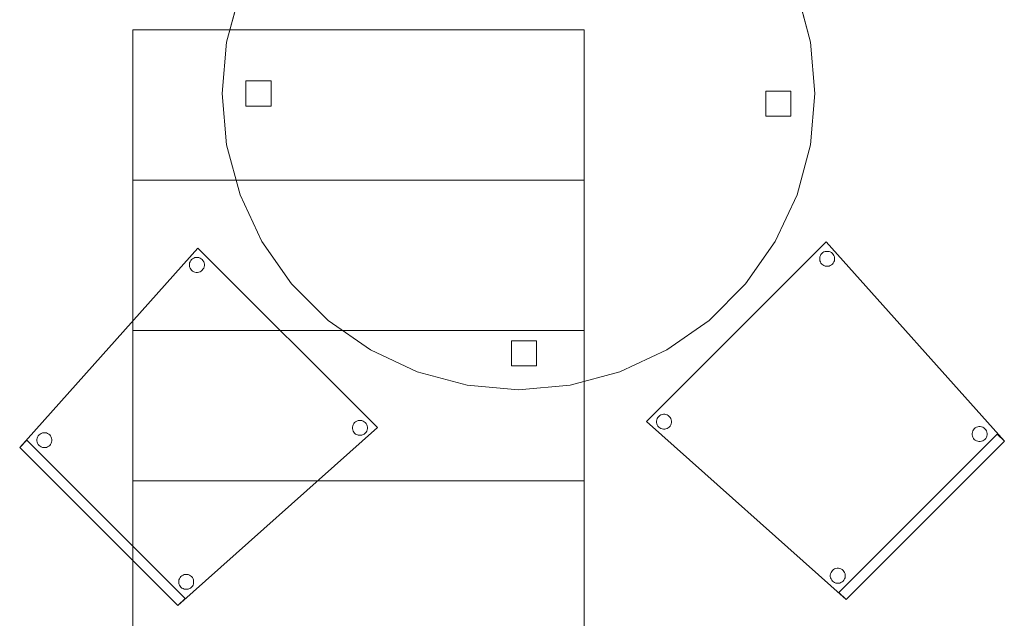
# Model space of a CAD drawing. Header units: metres. Extents: x 391.1 to 430.4, y 12.7 to 28.9.
# Tile 156 of 165: x 418.5 to 420.5, y 14.9 to 16.1. Entities that reach past the tile are written whole.
import ezdxf

# ---------------------------------------------------------------- set-up
doc = ezdxf.new("R2010")
doc.units = ezdxf.units.M
for name, color, linetype, lineweight in [('02_MOBILIARIO', 7, 'Continuous', 18), ('A-DETL-____-MBND', 7, 'Continuous', 18), ('S-STRS-____-OTLN', 7, 'Continuous', 18)]:
    doc.layers.add(name, color=color, linetype=linetype, lineweight=lineweight)

# ---------------------------------------------------------------- blocks, each defined once
blk = doc.blocks.new('Family - Escala PS-1-153358-01_FON_P0')
at = {"layer": 'S-STRS-____-OTLN', "color": 253, "true_color": 0xaaaaaa}
for p, q in [((0, 2.7), (0, 0.5969)), ((0, 2.4), (0, 2.7)), ((0, 2.7), (0.9, 2.7)), ((0.9, 2.7), (0, 2.7)), ((0.9, 2.7), (0, 2.7)), ((0, 2.7), (0.9, 2.7)), ((0, 2.7), (0, 2.4)), ((0, 2.4), (0, 2.7)), ((0.9, 0.5969), (0.9, 2.7)), ((0.9, 2.7), (0.9, 2.4)), ((0.9, 2.4), (0.9, 2.7)), ((0.9, 2.7), (0.9, 2.4)), ((0, 2.1), (0, 2.4)), ((0.9, 2.4), (0, 2.4)), ((0.9, 2.4), (0, 2.4)), ((0.9, 2.4), (0, 2.4)), ((0, 2.4), (0.9, 2.4)), ((0, 2.4), (0, 2.1)), ((0, 2.1), (0, 2.4)), ((0, 2.4), (0.9, 2.4)), ((0.9, 2.4), (0, 2.4)), ((0.9, 2.4), (0.9, 2.1)), ((0.9, 2.1), (0.9, 2.4)), ((0.9, 2.4), (0.9, 2.1)), ((0.9, 2.1), (0, 2.1)), ((0, 2.1), (0.9, 2.1)), ((0, 2.1), (0, 1.8)), ((0, 1.8), (0, 2.1)), ((0, 1.8), (0, 2.1)), ((0.9, 2.1), (0, 2.1)), ((0.9, 2.1), (0, 2.1)), ((0, 2.1), (0.9, 2.1)), ((0.9, 2.1), (0, 2.1)), ((0.9, 1.8), (0.9, 2.1)), ((0.9, 2.1), (0.9, 1.8)), ((0.9, 2.1), (0.9, 1.8)), ((0, 1.8), (0.9, 1.8)), ((0.9, 1.8), (0, 1.8)), ((0.9, 1.8), (0, 1.8)), ((0, 1.8), (0.9, 1.8)), ((0, 1.8), (0, 1.5)), ((0, 1.5), (0, 1.8)), ((0, 1.5), (0, 1.8)), ((0.9, 1.8), (0, 1.8)), ((0.9, 1.8), (0, 1.8)), ((0.9, 1.5), (0.9, 1.8)), ((0.9, 1.8), (0.9, 1.5)), ((0.9, 1.8), (0.9, 1.5))]:
    blk.add_line(p, q, dxfattribs=at)
blk = doc.blocks.new('Family - Cadira confident_PB-155525-01_FON_P0')
at = {"layer": 'A-DETL-____-MBND', "color": 253, "true_color": 0xaaaaaa}
for p, q in [((0, 0.3157), (0.3554, 0.7136)), ((0.3554, 0.7136), (0, 0.3157)), ((0.3554, 0.7136), (0.7136, 0.3554)), ((0.7136, 0.3554), (0.3554, 0.7136)), ((0.3399, 0.6864), (0.3412, 0.6886)), ((0.3412, 0.6886), (0.3399, 0.6864)), ((0.3412, 0.6886), (0.3428, 0.6906)), ((0.3428, 0.6906), (0.3412, 0.6886)), ((0.3428, 0.6906), (0.3448, 0.6923)), ((0.3448, 0.6923), (0.3428, 0.6906)), ((0.3448, 0.6923), (0.3471, 0.6936)), ((0.3471, 0.6936), (0.3448, 0.6923)), ((0.3471, 0.6936), (0.3495, 0.6945)), ((0.3495, 0.6945), (0.3471, 0.6936)), ((0.3495, 0.6945), (0.3521, 0.6949)), ((0.3521, 0.6949), (0.3495, 0.6945)), ((0.3521, 0.6949), (0.3547, 0.6949)), ((0.3547, 0.6949), (0.3521, 0.6949)), ((0.3547, 0.6949), (0.3573, 0.6945)), ((0.3573, 0.6945), (0.3547, 0.6949)), ((0.3573, 0.6945), (0.3597, 0.6936)), ((0.3597, 0.6936), (0.3573, 0.6945)), ((0.3597, 0.6936), (0.362, 0.6923)), ((0.362, 0.6923), (0.3597, 0.6936)), ((0.362, 0.6923), (0.364, 0.6906)), ((0.364, 0.6906), (0.362, 0.6923)), ((0.364, 0.6906), (0.3656, 0.6886)), ((0.3656, 0.6886), (0.364, 0.6906)), ((0.3656, 0.6886), (0.367, 0.6864)), ((0.367, 0.6864), (0.3656, 0.6886)), ((0.3385, 0.6814), (0.339, 0.6839)), ((0.339, 0.6839), (0.3385, 0.6814)), ((0.3385, 0.6787), (0.3385, 0.6814)), ((0.3385, 0.6814), (0.3385, 0.6787)), ((0.339, 0.6762), (0.3385, 0.6787)), ((0.3385, 0.6787), (0.339, 0.6762)), ((0.339, 0.6839), (0.3399, 0.6864)), ((0.3399, 0.6864), (0.339, 0.6839)), ((0.3399, 0.6737), (0.339, 0.6762)), ((0.339, 0.6762), (0.3399, 0.6737)), ((0.3412, 0.6715), (0.3399, 0.6737)), ((0.3399, 0.6737), (0.3412, 0.6715)), ((0.3428, 0.6695), (0.3412, 0.6715)), ((0.3412, 0.6715), (0.3428, 0.6695)), ((0.3448, 0.6678), (0.3428, 0.6695)), ((0.3428, 0.6695), (0.3448, 0.6678)), ((0.3471, 0.6665), (0.3448, 0.6678)), ((0.3448, 0.6678), (0.3471, 0.6665)), ((0.362, 0.6678), (0.3597, 0.6665)), ((0.3597, 0.6665), (0.362, 0.6678)), ((0.364, 0.6695), (0.362, 0.6678)), ((0.362, 0.6678), (0.364, 0.6695)), ((0.3656, 0.6715), (0.364, 0.6695)), ((0.364, 0.6695), (0.3656, 0.6715)), ((0.367, 0.6737), (0.3656, 0.6715)), ((0.3656, 0.6715), (0.367, 0.6737)), ((0.367, 0.6864), (0.3678, 0.6839)), ((0.3678, 0.6839), (0.367, 0.6864)), ((0.3678, 0.6762), (0.367, 0.6737)), ((0.367, 0.6737), (0.3678, 0.6762)), ((0.3678, 0.6839), (0.3683, 0.6814)), ((0.3683, 0.6814), (0.3678, 0.6839)), ((0.3683, 0.6787), (0.3678, 0.6762)), ((0.3678, 0.6762), (0.3683, 0.6787)), ((0.3683, 0.6814), (0.3683, 0.6787)), ((0.3683, 0.6787), (0.3683, 0.6814)), ((0.3495, 0.6656), (0.3471, 0.6665)), ((0.3471, 0.6665), (0.3495, 0.6656)), ((0.3521, 0.6652), (0.3495, 0.6656)), ((0.3495, 0.6656), (0.3521, 0.6652)), ((0.3547, 0.6652), (0.3521, 0.6652)), ((0.3521, 0.6652), (0.3547, 0.6652)), ((0.3573, 0.6656), (0.3547, 0.6652)), ((0.3547, 0.6652), (0.3573, 0.6656)), ((0.3597, 0.6665), (0.3573, 0.6656)), ((0.3573, 0.6656), (0.3597, 0.6665)), ((0.7136, 0.3554), (0.3157, 0)), ((0.3157, 0), (0.7136, 0.3554)), ((0.6638, 0.3561), (0.6643, 0.3586)), ((0.6643, 0.3586), (0.6638, 0.3561)), ((0.6638, 0.3535), (0.6638, 0.3561)), ((0.6638, 0.3561), (0.6638, 0.3535)), ((0.6643, 0.3586), (0.6651, 0.3611)), ((0.6651, 0.3611), (0.6643, 0.3586)), ((0.6651, 0.3611), (0.6664, 0.3633)), ((0.6664, 0.3633), (0.6651, 0.3611)), ((0.6664, 0.3633), (0.6681, 0.3653)), ((0.6681, 0.3653), (0.6664, 0.3633)), ((0.6681, 0.3653), (0.6701, 0.367)), ((0.6701, 0.367), (0.6681, 0.3653)), ((0.6701, 0.367), (0.6724, 0.3683)), ((0.6724, 0.3683), (0.6701, 0.367)), ((0.6724, 0.3683), (0.6748, 0.3692)), ((0.6748, 0.3692), (0.6724, 0.3683)), ((0.6748, 0.3692), (0.6774, 0.3697)), ((0.6774, 0.3697), (0.6748, 0.3692)), ((0.6774, 0.3697), (0.68, 0.3697)), ((0.68, 0.3697), (0.6774, 0.3697)), ((0.68, 0.3697), (0.6825, 0.3692)), ((0.6825, 0.3692), (0.68, 0.3697)), ((0.6825, 0.3692), (0.685, 0.3683)), ((0.685, 0.3683), (0.6825, 0.3692)), ((0.685, 0.3683), (0.6872, 0.367)), ((0.6872, 0.367), (0.685, 0.3683)), ((0.6872, 0.367), (0.6892, 0.3653)), ((0.6892, 0.3653), (0.6872, 0.367)), ((0.6892, 0.3653), (0.6909, 0.3633)), ((0.6909, 0.3633), (0.6892, 0.3653)), ((0.6909, 0.3633), (0.6922, 0.3611)), ((0.6922, 0.3611), (0.6909, 0.3633)), ((0.6922, 0.3611), (0.6931, 0.3586)), ((0.6931, 0.3586), (0.6922, 0.3611)), ((0.6931, 0.3586), (0.6936, 0.3561)), ((0.6936, 0.3561), (0.6931, 0.3586)), ((0.6936, 0.3561), (0.6936, 0.3535)), ((0.6936, 0.3535), (0.6936, 0.3561)), ((0.0344, 0.3315), (0.0349, 0.3341)), ((0.0349, 0.3341), (0.0344, 0.3315)), ((0.0349, 0.3341), (0.0358, 0.3365)), ((0.0358, 0.3365), (0.0349, 0.3341)), ((0.0358, 0.3365), (0.0371, 0.3388)), ((0.0371, 0.3388), (0.0358, 0.3365)), ((0.0371, 0.3388), (0.0388, 0.3408)), ((0.0388, 0.3408), (0.0371, 0.3388)), ((0.0388, 0.3408), (0.0408, 0.3424)), ((0.0408, 0.3424), (0.0388, 0.3408)), ((0.0408, 0.3424), (0.043, 0.3437)), ((0.043, 0.3437), (0.0408, 0.3424)), ((0.043, 0.3437), (0.0455, 0.3446)), ((0.0455, 0.3446), (0.043, 0.3437)), ((0.0455, 0.3446), (0.048, 0.3451)), ((0.048, 0.3451), (0.0455, 0.3446)), ((0.048, 0.3451), (0.0506, 0.3451)), ((0.0506, 0.3451), (0.048, 0.3451)), ((0.0506, 0.3451), (0.0532, 0.3446)), ((0.0532, 0.3446), (0.0506, 0.3451)), ((0.0532, 0.3446), (0.0556, 0.3437)), ((0.0556, 0.3437), (0.0532, 0.3446)), ((0.0556, 0.3437), (0.0579, 0.3424)), ((0.0579, 0.3424), (0.0556, 0.3437)), ((0.0579, 0.3424), (0.0599, 0.3408)), ((0.0599, 0.3408), (0.0579, 0.3424)), ((0.0599, 0.3408), (0.0616, 0.3388)), ((0.0616, 0.3388), (0.0599, 0.3408)), ((0.0616, 0.3388), (0.0629, 0.3365)), ((0.0629, 0.3365), (0.0616, 0.3388)), ((0.0629, 0.3365), (0.0638, 0.3341)), ((0.0638, 0.3341), (0.0629, 0.3365)), ((0.0638, 0.3341), (0.0642, 0.3315)), ((0.0642, 0.3315), (0.0638, 0.3341)), ((0.6643, 0.3509), (0.6638, 0.3535)), ((0.6638, 0.3535), (0.6643, 0.3509)), ((0.6651, 0.3485), (0.6643, 0.3509)), ((0.6643, 0.3509), (0.6651, 0.3485)), ((0.6664, 0.3462), (0.6651, 0.3485)), ((0.6651, 0.3485), (0.6664, 0.3462)), ((0.6681, 0.3442), (0.6664, 0.3462)), ((0.6664, 0.3462), (0.6681, 0.3442)), ((0.6701, 0.3425), (0.6681, 0.3442)), ((0.6681, 0.3442), (0.6701, 0.3425)), ((0.6724, 0.3412), (0.6701, 0.3425)), ((0.6701, 0.3425), (0.6724, 0.3412)), ((0.6748, 0.3404), (0.6724, 0.3412)), ((0.6724, 0.3412), (0.6748, 0.3404)), ((0.6774, 0.3399), (0.6748, 0.3404)), ((0.6748, 0.3404), (0.6774, 0.3399)), ((0.68, 0.3399), (0.6774, 0.3399)), ((0.6774, 0.3399), (0.68, 0.3399)), ((0.6825, 0.3404), (0.68, 0.3399)), ((0.68, 0.3399), (0.6825, 0.3404)), ((0.685, 0.3412), (0.6825, 0.3404)), ((0.6825, 0.3404), (0.685, 0.3412)), ((0.6872, 0.3425), (0.685, 0.3412)), ((0.685, 0.3412), (0.6872, 0.3425)), ((0.6892, 0.3442), (0.6872, 0.3425)), ((0.6872, 0.3425), (0.6892, 0.3442)), ((0.6909, 0.3462), (0.6892, 0.3442)), ((0.6892, 0.3442), (0.6909, 0.3462)), ((0.6922, 0.3485), (0.6909, 0.3462)), ((0.6909, 0.3462), (0.6922, 0.3485)), ((0.6931, 0.3509), (0.6922, 0.3485)), ((0.6922, 0.3485), (0.6931, 0.3509)), ((0.6936, 0.3535), (0.6931, 0.3509)), ((0.6931, 0.3509), (0.6936, 0.3535)), ((0, 0.3157), (0.0141, 0.3299)), ((0.0141, 0.3299), (0, 0.3157)), ((0.3157, 0), (0, 0.3157)), ((0, 0.3157), (0.3157, 0)), ((0.3157, 0), (0, 0.3157)), ((0, 0.3157), (0.3157, 0)), ((0.0141, 0.3299), (0.3299, 0.0141)), ((0.3299, 0.0141), (0.0141, 0.3299)), ((0.0344, 0.3289), (0.0344, 0.3315)), ((0.0344, 0.3315), (0.0344, 0.3289)), ((0.0349, 0.3263), (0.0344, 0.3289)), ((0.0344, 0.3289), (0.0349, 0.3263)), ((0.0358, 0.3239), (0.0349, 0.3263)), ((0.0349, 0.3263), (0.0358, 0.3239)), ((0.0371, 0.3216), (0.0358, 0.3239)), ((0.0358, 0.3239), (0.0371, 0.3216)), ((0.0388, 0.3196), (0.0371, 0.3216)), ((0.0371, 0.3216), (0.0388, 0.3196)), ((0.0408, 0.318), (0.0388, 0.3196)), ((0.0388, 0.3196), (0.0408, 0.318)), ((0.043, 0.3167), (0.0408, 0.318)), ((0.0408, 0.318), (0.043, 0.3167)), ((0.0455, 0.3158), (0.043, 0.3167)), ((0.043, 0.3167), (0.0455, 0.3158)), ((0.048, 0.3153), (0.0455, 0.3158)), ((0.0455, 0.3158), (0.048, 0.3153)), ((0.0506, 0.3153), (0.048, 0.3153)), ((0.048, 0.3153), (0.0506, 0.3153)), ((0.0532, 0.3158), (0.0506, 0.3153)), ((0.0506, 0.3153), (0.0532, 0.3158)), ((0.0556, 0.3167), (0.0532, 0.3158)), ((0.0532, 0.3158), (0.0556, 0.3167)), ((0.0579, 0.318), (0.0556, 0.3167)), ((0.0556, 0.3167), (0.0579, 0.318)), ((0.0599, 0.3196), (0.0579, 0.318)), ((0.0579, 0.318), (0.0599, 0.3196)), ((0.0616, 0.3216), (0.0599, 0.3196)), ((0.0599, 0.3196), (0.0616, 0.3216)), ((0.0629, 0.3239), (0.0616, 0.3216)), ((0.0616, 0.3216), (0.0629, 0.3239)), ((0.0638, 0.3263), (0.0629, 0.3239)), ((0.0629, 0.3239), (0.0638, 0.3263)), ((0.0642, 0.3289), (0.0638, 0.3263)), ((0.0638, 0.3263), (0.0642, 0.3289)), ((0.0642, 0.3315), (0.0642, 0.3289)), ((0.0642, 0.3289), (0.0642, 0.3315)), ((0.3216, 0.0579), (0.3236, 0.0596)), ((0.3236, 0.0596), (0.3216, 0.0579)), ((0.3236, 0.0596), (0.3259, 0.0609)), ((0.3259, 0.0609), (0.3236, 0.0596)), ((0.3259, 0.0609), (0.3283, 0.0618)), ((0.3283, 0.0618), (0.3259, 0.0609)), ((0.3283, 0.0618), (0.3309, 0.0622)), ((0.3309, 0.0622), (0.3283, 0.0618)), ((0.3309, 0.0622), (0.3335, 0.0622)), ((0.3335, 0.0622), (0.3309, 0.0622)), ((0.3335, 0.0622), (0.336, 0.0618)), ((0.336, 0.0618), (0.3335, 0.0622)), ((0.336, 0.0618), (0.3385, 0.0609)), ((0.3385, 0.0609), (0.336, 0.0618)), ((0.3385, 0.0609), (0.3407, 0.0596)), ((0.3407, 0.0596), (0.3385, 0.0609)), ((0.3407, 0.0596), (0.3427, 0.0579)), ((0.3427, 0.0579), (0.3407, 0.0596)), ((0.3173, 0.0487), (0.3177, 0.0512)), ((0.3177, 0.0512), (0.3173, 0.0487)), ((0.3173, 0.0461), (0.3173, 0.0487)), ((0.3173, 0.0487), (0.3173, 0.0461)), ((0.3177, 0.0435), (0.3173, 0.0461)), ((0.3173, 0.0461), (0.3177, 0.0435)), ((0.3177, 0.0512), (0.3186, 0.0537)), ((0.3186, 0.0537), (0.3177, 0.0512)), ((0.3186, 0.041), (0.3177, 0.0435)), ((0.3177, 0.0435), (0.3186, 0.041)), ((0.3186, 0.0537), (0.3199, 0.0559)), ((0.3199, 0.0559), (0.3186, 0.0537)), ((0.3199, 0.0388), (0.3186, 0.041)), ((0.3186, 0.041), (0.3199, 0.0388)), ((0.3199, 0.0559), (0.3216, 0.0579)), ((0.3216, 0.0579), (0.3199, 0.0559)), ((0.3427, 0.0579), (0.3444, 0.0559)), ((0.3444, 0.0559), (0.3427, 0.0579)), ((0.3444, 0.0559), (0.3457, 0.0537)), ((0.3457, 0.0537), (0.3444, 0.0559)), ((0.3457, 0.041), (0.3444, 0.0388)), ((0.3444, 0.0388), (0.3457, 0.041)), ((0.3457, 0.0537), (0.3466, 0.0512)), ((0.3466, 0.0512), (0.3457, 0.0537)), ((0.3466, 0.0435), (0.3457, 0.041)), ((0.3457, 0.041), (0.3466, 0.0435)), ((0.3466, 0.0512), (0.347, 0.0487)), ((0.347, 0.0487), (0.3466, 0.0512)), ((0.347, 0.0461), (0.3466, 0.0435)), ((0.3466, 0.0435), (0.347, 0.0461)), ((0.347, 0.0487), (0.347, 0.0461)), ((0.347, 0.0461), (0.347, 0.0487)), ((0.3216, 0.0368), (0.3199, 0.0388)), ((0.3199, 0.0388), (0.3216, 0.0368)), ((0.3236, 0.0351), (0.3216, 0.0368)), ((0.3216, 0.0368), (0.3236, 0.0351)), ((0.3259, 0.0338), (0.3236, 0.0351)), ((0.3236, 0.0351), (0.3259, 0.0338)), ((0.3283, 0.0329), (0.3259, 0.0338)), ((0.3259, 0.0338), (0.3283, 0.0329)), ((0.3309, 0.0325), (0.3283, 0.0329)), ((0.3283, 0.0329), (0.3309, 0.0325)), ((0.3335, 0.0325), (0.3309, 0.0325)), ((0.3309, 0.0325), (0.3335, 0.0325)), ((0.336, 0.0329), (0.3335, 0.0325)), ((0.3335, 0.0325), (0.336, 0.0329)), ((0.3385, 0.0338), (0.336, 0.0329)), ((0.336, 0.0329), (0.3385, 0.0338)), ((0.3407, 0.0351), (0.3385, 0.0338)), ((0.3385, 0.0338), (0.3407, 0.0351)), ((0.3427, 0.0368), (0.3407, 0.0351)), ((0.3407, 0.0351), (0.3427, 0.0368)), ((0.3444, 0.0388), (0.3427, 0.0368)), ((0.3427, 0.0368), (0.3444, 0.0388)), ((0.3299, 0.0141), (0.3157, 0)), ((0.3157, 0), (0.3299, 0.0141))]:
    blk.add_line(p, q, dxfattribs=at)
blk = doc.blocks.new('Family - Taula D120_PB-155887-01_FON_P0')
at = {"layer": 'A-DETL-____-MBND', "color": 253, "true_color": 0xaaaaaa}
for p, q in [((0.4885, 1.1734), (0.5912, 1.1824)), ((0.5912, 1.1824), (0.4885, 1.1734)), ((0.5912, 1.1824), (0.6939, 1.1734)), ((0.6939, 1.1734), (0.5912, 1.1824)), ((0.389, 1.1468), (0.4885, 1.1734)), ((0.4885, 1.1734), (0.389, 1.1468)), ((0.6939, 1.1734), (0.7934, 1.1468)), ((0.7934, 1.1468), (0.6939, 1.1734)), ((0.2956, 1.1032), (0.389, 1.1468)), ((0.389, 1.1468), (0.2956, 1.1032)), ((0.7934, 1.1468), (0.8868, 1.1032)), ((0.8868, 1.1032), (0.7934, 1.1468)), ((0.5771, 1.0844), (0.5771, 1.1344)), ((0.5771, 1.1344), (0.6271, 1.1344)), ((0.5771, 1.1344), (0.5771, 1.0844)), ((0.6271, 1.1344), (0.5771, 1.1344)), ((0.6271, 1.1344), (0.6271, 1.0844)), ((0.6271, 1.0844), (0.6271, 1.1344)), ((0.2112, 1.0441), (0.2956, 1.1032)), ((0.2956, 1.1032), (0.2112, 1.0441)), ((0.8868, 1.1032), (0.9712, 1.0441)), ((0.9712, 1.0441), (0.8868, 1.1032)), ((0.6271, 1.0844), (0.5771, 1.0844)), ((0.5771, 1.0844), (0.6271, 1.0844)), ((0.1383, 0.9712), (0.2112, 1.0441)), ((0.2112, 1.0441), (0.1383, 0.9712)), ((0.9712, 1.0441), (1.0441, 0.9712)), ((1.0441, 0.9712), (0.9712, 1.0441)), ((0.0792, 0.8868), (0.1383, 0.9712)), ((0.1383, 0.9712), (0.0792, 0.8868)), ((1.0441, 0.9712), (1.1032, 0.8868)), ((1.1032, 0.8868), (1.0441, 0.9712)), ((0.0357, 0.7934), (0.0792, 0.8868)), ((0.0792, 0.8868), (0.0357, 0.7934)), ((1.1032, 0.8868), (1.1468, 0.7934)), ((1.1468, 0.7934), (1.1032, 0.8868)), ((0.009, 0.6939), (0.0357, 0.7934)), ((0.0357, 0.7934), (0.009, 0.6939)), ((1.1468, 0.7934), (1.1734, 0.6939)), ((1.1734, 0.6939), (1.1468, 0.7934)), ((0, 0.5912), (0.009, 0.6939)), ((0.009, 0.6939), (0, 0.5912)), ((1.1734, 0.6939), (1.1824, 0.5912)), ((1.1824, 0.5912), (1.1734, 0.6939)), ((0.0475, 0.5662), (0.0475, 0.6162)), ((0.0475, 0.6162), (0.0975, 0.6162)), ((0.0475, 0.6162), (0.0475, 0.5662)), ((0.0975, 0.6162), (0.0475, 0.6162)), ((0.0975, 0.6162), (0.0975, 0.5662)), ((0.0975, 0.5662), (0.0975, 0.6162)), ((0.009, 0.4885), (0, 0.5912)), ((0, 0.5912), (0.009, 0.4885)), ((1.0845, 0.5456), (1.0845, 0.5956)), ((1.0845, 0.5956), (1.1345, 0.5956)), ((1.0845, 0.5956), (1.0845, 0.5456)), ((1.1345, 0.5956), (1.0845, 0.5956)), ((1.1345, 0.5956), (1.1345, 0.5456)), ((1.1345, 0.5456), (1.1345, 0.5956)), ((1.1824, 0.5912), (1.1734, 0.4885)), ((1.1734, 0.4885), (1.1824, 0.5912)), ((0.0975, 0.5662), (0.0475, 0.5662)), ((0.0475, 0.5662), (0.0975, 0.5662)), ((1.1345, 0.5456), (1.0845, 0.5456)), ((1.0845, 0.5456), (1.1345, 0.5456)), ((0.0357, 0.389), (0.009, 0.4885)), ((0.009, 0.4885), (0.0357, 0.389)), ((1.1734, 0.4885), (1.1468, 0.389)), ((1.1468, 0.389), (1.1734, 0.4885)), ((0.0792, 0.2956), (0.0357, 0.389)), ((0.0357, 0.389), (0.0792, 0.2956)), ((1.1468, 0.389), (1.1032, 0.2956)), ((1.1032, 0.2956), (1.1468, 0.389)), ((0.1383, 0.2112), (0.0792, 0.2956)), ((0.0792, 0.2956), (0.1383, 0.2112)), ((1.1032, 0.2956), (1.0441, 0.2112)), ((1.0441, 0.2112), (1.1032, 0.2956)), ((0.2112, 0.1383), (0.1383, 0.2112)), ((0.1383, 0.2112), (0.2112, 0.1383)), ((1.0441, 0.2112), (0.9712, 0.1383)), ((0.9712, 0.1383), (1.0441, 0.2112)), ((0.2956, 0.0792), (0.2112, 0.1383)), ((0.2112, 0.1383), (0.2956, 0.0792)), ((0.9712, 0.1383), (0.8868, 0.0792)), ((0.8868, 0.0792), (0.9712, 0.1383)), ((0.389, 0.0357), (0.2956, 0.0792)), ((0.2956, 0.0792), (0.389, 0.0357)), ((0.5771, 0.0476), (0.5771, 0.0976)), ((0.5771, 0.0976), (0.6271, 0.0976)), ((0.5771, 0.0976), (0.5771, 0.0476)), ((0.6271, 0.0976), (0.5771, 0.0976)), ((0.6271, 0.0976), (0.6271, 0.0476)), ((0.6271, 0.0476), (0.6271, 0.0976)), ((0.8868, 0.0792), (0.7934, 0.0357)), ((0.7934, 0.0357), (0.8868, 0.0792)), ((0.6271, 0.0476), (0.5771, 0.0476)), ((0.5771, 0.0476), (0.6271, 0.0476)), ((0.4885, 0.009), (0.389, 0.0357)), ((0.389, 0.0357), (0.4885, 0.009)), ((0.7934, 0.0357), (0.6939, 0.009)), ((0.6939, 0.009), (0.7934, 0.0357)), ((0.5912, 0), (0.4885, 0.009)), ((0.4885, 0.009), (0.5912, 0)), ((0.6939, 0.009), (0.5912, 0)), ((0.5912, 0), (0.6939, 0.009))]:
    blk.add_line(p, q, dxfattribs=at)
blk = doc.blocks.new('Family - Cadira confident_PB-155959-01_FON_P0')
at = {"layer": 'A-DETL-____-MBND', "color": 253, "true_color": 0xaaaaaa}
for p, q in [((0, 0.3554), (0.3582, 0.7136)), ((0.3582, 0.7136), (0, 0.3554)), ((0.3582, 0.7136), (0.7136, 0.3157)), ((0.7136, 0.3157), (0.3582, 0.7136)), ((0.3466, 0.6864), (0.3479, 0.6886)), ((0.3479, 0.6886), (0.3466, 0.6864)), ((0.3479, 0.6886), (0.3496, 0.6906)), ((0.3496, 0.6906), (0.3479, 0.6886)), ((0.3496, 0.6906), (0.3516, 0.6923)), ((0.3516, 0.6923), (0.3496, 0.6906)), ((0.3516, 0.6923), (0.3538, 0.6936)), ((0.3538, 0.6936), (0.3516, 0.6923)), ((0.3538, 0.6936), (0.3563, 0.6945)), ((0.3563, 0.6945), (0.3538, 0.6936)), ((0.3563, 0.6945), (0.3588, 0.6949)), ((0.3588, 0.6949), (0.3563, 0.6945)), ((0.3588, 0.6949), (0.3614, 0.6949)), ((0.3614, 0.6949), (0.3588, 0.6949)), ((0.3614, 0.6949), (0.364, 0.6945)), ((0.364, 0.6945), (0.3614, 0.6949)), ((0.364, 0.6945), (0.3665, 0.6936)), ((0.3665, 0.6936), (0.364, 0.6945)), ((0.3665, 0.6936), (0.3687, 0.6923)), ((0.3687, 0.6923), (0.3665, 0.6936)), ((0.3687, 0.6923), (0.3707, 0.6906)), ((0.3707, 0.6906), (0.3687, 0.6923)), ((0.3707, 0.6906), (0.3724, 0.6886)), ((0.3724, 0.6886), (0.3707, 0.6906)), ((0.3724, 0.6886), (0.3737, 0.6864)), ((0.3737, 0.6864), (0.3724, 0.6886)), ((0.3453, 0.6814), (0.3457, 0.6839)), ((0.3457, 0.6839), (0.3453, 0.6814)), ((0.3453, 0.6787), (0.3453, 0.6814)), ((0.3453, 0.6814), (0.3453, 0.6787)), ((0.3457, 0.6762), (0.3453, 0.6787)), ((0.3453, 0.6787), (0.3457, 0.6762)), ((0.3457, 0.6839), (0.3466, 0.6864)), ((0.3466, 0.6864), (0.3457, 0.6839)), ((0.3466, 0.6737), (0.3457, 0.6762)), ((0.3457, 0.6762), (0.3466, 0.6737)), ((0.3479, 0.6715), (0.3466, 0.6737)), ((0.3466, 0.6737), (0.3479, 0.6715)), ((0.3496, 0.6695), (0.3479, 0.6715)), ((0.3479, 0.6715), (0.3496, 0.6695)), ((0.3516, 0.6678), (0.3496, 0.6695)), ((0.3496, 0.6695), (0.3516, 0.6678)), ((0.3538, 0.6665), (0.3516, 0.6678)), ((0.3516, 0.6678), (0.3538, 0.6665)), ((0.3687, 0.6678), (0.3665, 0.6665)), ((0.3665, 0.6665), (0.3687, 0.6678)), ((0.3707, 0.6695), (0.3687, 0.6678)), ((0.3687, 0.6678), (0.3707, 0.6695)), ((0.3724, 0.6715), (0.3707, 0.6695)), ((0.3707, 0.6695), (0.3724, 0.6715)), ((0.3737, 0.6737), (0.3724, 0.6715)), ((0.3724, 0.6715), (0.3737, 0.6737)), ((0.3737, 0.6864), (0.3746, 0.6839)), ((0.3746, 0.6839), (0.3737, 0.6864)), ((0.3746, 0.6762), (0.3737, 0.6737)), ((0.3737, 0.6737), (0.3746, 0.6762)), ((0.3746, 0.6839), (0.375, 0.6814)), ((0.375, 0.6814), (0.3746, 0.6839)), ((0.375, 0.6787), (0.3746, 0.6762)), ((0.3746, 0.6762), (0.375, 0.6787)), ((0.375, 0.6814), (0.375, 0.6787)), ((0.375, 0.6787), (0.375, 0.6814)), ((0.3563, 0.6656), (0.3538, 0.6665)), ((0.3538, 0.6665), (0.3563, 0.6656)), ((0.3588, 0.6652), (0.3563, 0.6656)), ((0.3563, 0.6656), (0.3588, 0.6652)), ((0.3614, 0.6652), (0.3588, 0.6652)), ((0.3588, 0.6652), (0.3614, 0.6652)), ((0.364, 0.6656), (0.3614, 0.6652)), ((0.3614, 0.6652), (0.364, 0.6656)), ((0.3665, 0.6665), (0.364, 0.6656)), ((0.364, 0.6656), (0.3665, 0.6665)), ((0.3978, 0), (0, 0.3554)), ((0, 0.3554), (0.3978, 0)), ((0.02, 0.3561), (0.0204, 0.3586)), ((0.0204, 0.3586), (0.02, 0.3561)), ((0.02, 0.3535), (0.02, 0.3561)), ((0.02, 0.3561), (0.02, 0.3535)), ((0.0204, 0.3586), (0.0213, 0.3611)), ((0.0213, 0.3611), (0.0204, 0.3586)), ((0.0213, 0.3611), (0.0226, 0.3633)), ((0.0226, 0.3633), (0.0213, 0.3611)), ((0.0226, 0.3633), (0.0243, 0.3653)), ((0.0243, 0.3653), (0.0226, 0.3633)), ((0.0243, 0.3653), (0.0263, 0.367)), ((0.0263, 0.367), (0.0243, 0.3653)), ((0.0263, 0.367), (0.0286, 0.3683)), ((0.0286, 0.3683), (0.0263, 0.367)), ((0.0286, 0.3683), (0.031, 0.3692)), ((0.031, 0.3692), (0.0286, 0.3683)), ((0.031, 0.3692), (0.0336, 0.3697)), ((0.0336, 0.3697), (0.031, 0.3692)), ((0.0336, 0.3697), (0.0362, 0.3697)), ((0.0362, 0.3697), (0.0336, 0.3697)), ((0.0362, 0.3697), (0.0387, 0.3692)), ((0.0387, 0.3692), (0.0362, 0.3697)), ((0.0387, 0.3692), (0.0412, 0.3683)), ((0.0412, 0.3683), (0.0387, 0.3692)), ((0.0412, 0.3683), (0.0434, 0.367)), ((0.0434, 0.367), (0.0412, 0.3683)), ((0.0434, 0.367), (0.0454, 0.3653)), ((0.0454, 0.3653), (0.0434, 0.367)), ((0.0454, 0.3653), (0.0471, 0.3633)), ((0.0471, 0.3633), (0.0454, 0.3653)), ((0.0471, 0.3633), (0.0484, 0.3611)), ((0.0484, 0.3611), (0.0471, 0.3633)), ((0.0484, 0.3611), (0.0493, 0.3586)), ((0.0493, 0.3586), (0.0484, 0.3611)), ((0.0493, 0.3586), (0.0498, 0.3561)), ((0.0498, 0.3561), (0.0493, 0.3586)), ((0.0498, 0.3561), (0.0498, 0.3535)), ((0.0498, 0.3535), (0.0498, 0.3561)), ((0.0204, 0.3509), (0.02, 0.3535)), ((0.02, 0.3535), (0.0204, 0.3509)), ((0.0213, 0.3485), (0.0204, 0.3509)), ((0.0204, 0.3509), (0.0213, 0.3485)), ((0.0226, 0.3462), (0.0213, 0.3485)), ((0.0213, 0.3485), (0.0226, 0.3462)), ((0.0243, 0.3442), (0.0226, 0.3462)), ((0.0226, 0.3462), (0.0243, 0.3442)), ((0.0263, 0.3425), (0.0243, 0.3442)), ((0.0243, 0.3442), (0.0263, 0.3425)), ((0.0286, 0.3412), (0.0263, 0.3425)), ((0.0263, 0.3425), (0.0286, 0.3412)), ((0.031, 0.3404), (0.0286, 0.3412)), ((0.0286, 0.3412), (0.031, 0.3404)), ((0.0336, 0.3399), (0.031, 0.3404)), ((0.031, 0.3404), (0.0336, 0.3399)), ((0.0362, 0.3399), (0.0336, 0.3399)), ((0.0336, 0.3399), (0.0362, 0.3399)), ((0.0387, 0.3404), (0.0362, 0.3399)), ((0.0362, 0.3399), (0.0387, 0.3404)), ((0.0412, 0.3412), (0.0387, 0.3404)), ((0.0387, 0.3404), (0.0412, 0.3412)), ((0.0434, 0.3425), (0.0412, 0.3412)), ((0.0412, 0.3412), (0.0434, 0.3425)), ((0.0454, 0.3442), (0.0434, 0.3425)), ((0.0434, 0.3425), (0.0454, 0.3442)), ((0.0471, 0.3462), (0.0454, 0.3442)), ((0.0454, 0.3442), (0.0471, 0.3462)), ((0.0484, 0.3485), (0.0471, 0.3462)), ((0.0471, 0.3462), (0.0484, 0.3485)), ((0.0493, 0.3509), (0.0484, 0.3485)), ((0.0484, 0.3485), (0.0493, 0.3509)), ((0.0498, 0.3535), (0.0493, 0.3509)), ((0.0493, 0.3509), (0.0498, 0.3535)), ((0.6494, 0.3315), (0.6498, 0.3341)), ((0.6498, 0.3341), (0.6494, 0.3315)), ((0.6498, 0.3341), (0.6507, 0.3365)), ((0.6507, 0.3365), (0.6498, 0.3341)), ((0.6507, 0.3365), (0.652, 0.3388)), ((0.652, 0.3388), (0.6507, 0.3365)), ((0.652, 0.3388), (0.6537, 0.3408)), ((0.6537, 0.3408), (0.652, 0.3388)), ((0.6537, 0.3408), (0.6557, 0.3424)), ((0.6557, 0.3424), (0.6537, 0.3408)), ((0.6557, 0.3424), (0.6579, 0.3437)), ((0.6579, 0.3437), (0.6557, 0.3424)), ((0.6579, 0.3437), (0.6604, 0.3446)), ((0.6604, 0.3446), (0.6579, 0.3437)), ((0.6604, 0.3446), (0.6629, 0.3451)), ((0.6629, 0.3451), (0.6604, 0.3446)), ((0.6629, 0.3451), (0.6655, 0.3451)), ((0.6655, 0.3451), (0.6629, 0.3451)), ((0.6655, 0.3451), (0.6681, 0.3446)), ((0.6681, 0.3446), (0.6655, 0.3451)), ((0.6681, 0.3446), (0.6705, 0.3437)), ((0.6705, 0.3437), (0.6681, 0.3446)), ((0.6705, 0.3437), (0.6728, 0.3424)), ((0.6728, 0.3424), (0.6705, 0.3437)), ((0.6728, 0.3424), (0.6748, 0.3408)), ((0.6748, 0.3408), (0.6728, 0.3424)), ((0.6748, 0.3408), (0.6765, 0.3388)), ((0.6765, 0.3388), (0.6748, 0.3408)), ((0.6765, 0.3388), (0.6778, 0.3365)), ((0.6778, 0.3365), (0.6765, 0.3388)), ((0.6778, 0.3365), (0.6787, 0.3341)), ((0.6787, 0.3341), (0.6778, 0.3365)), ((0.6787, 0.3341), (0.6791, 0.3315)), ((0.6791, 0.3315), (0.6787, 0.3341)), ((0.3837, 0.0141), (0.6994, 0.3299)), ((0.6994, 0.3299), (0.3837, 0.0141)), ((0.7136, 0.3157), (0.3978, 0)), ((0.3978, 0), (0.7136, 0.3157)), ((0.7136, 0.3157), (0.3978, 0)), ((0.3978, 0), (0.7136, 0.3157)), ((0.6494, 0.3289), (0.6494, 0.3315)), ((0.6494, 0.3315), (0.6494, 0.3289)), ((0.6498, 0.3263), (0.6494, 0.3289)), ((0.6494, 0.3289), (0.6498, 0.3263)), ((0.6507, 0.3239), (0.6498, 0.3263)), ((0.6498, 0.3263), (0.6507, 0.3239)), ((0.652, 0.3216), (0.6507, 0.3239)), ((0.6507, 0.3239), (0.652, 0.3216)), ((0.6537, 0.3196), (0.652, 0.3216)), ((0.652, 0.3216), (0.6537, 0.3196)), ((0.6557, 0.318), (0.6537, 0.3196)), ((0.6537, 0.3196), (0.6557, 0.318)), ((0.6579, 0.3167), (0.6557, 0.318)), ((0.6557, 0.318), (0.6579, 0.3167)), ((0.6604, 0.3158), (0.6579, 0.3167)), ((0.6579, 0.3167), (0.6604, 0.3158)), ((0.6629, 0.3153), (0.6604, 0.3158)), ((0.6604, 0.3158), (0.6629, 0.3153)), ((0.6655, 0.3153), (0.6629, 0.3153)), ((0.6629, 0.3153), (0.6655, 0.3153)), ((0.6681, 0.3158), (0.6655, 0.3153)), ((0.6655, 0.3153), (0.6681, 0.3158)), ((0.6705, 0.3167), (0.6681, 0.3158)), ((0.6681, 0.3158), (0.6705, 0.3167)), ((0.6728, 0.318), (0.6705, 0.3167)), ((0.6705, 0.3167), (0.6728, 0.318)), ((0.6748, 0.3196), (0.6728, 0.318)), ((0.6728, 0.318), (0.6748, 0.3196)), ((0.6765, 0.3216), (0.6748, 0.3196)), ((0.6748, 0.3196), (0.6765, 0.3216)), ((0.6778, 0.3239), (0.6765, 0.3216)), ((0.6765, 0.3216), (0.6778, 0.3239)), ((0.6787, 0.3263), (0.6778, 0.3239)), ((0.6778, 0.3239), (0.6787, 0.3263)), ((0.6791, 0.3289), (0.6787, 0.3263)), ((0.6787, 0.3263), (0.6791, 0.3289)), ((0.6791, 0.3315), (0.6791, 0.3289)), ((0.6791, 0.3289), (0.6791, 0.3315)), ((0.6994, 0.3299), (0.7136, 0.3157)), ((0.7136, 0.3157), (0.6994, 0.3299)), ((0.3708, 0.0579), (0.3728, 0.0596)), ((0.3728, 0.0596), (0.3708, 0.0579)), ((0.3728, 0.0596), (0.3751, 0.0609)), ((0.3751, 0.0609), (0.3728, 0.0596)), ((0.3751, 0.0609), (0.3775, 0.0618)), ((0.3775, 0.0618), (0.3751, 0.0609)), ((0.3775, 0.0618), (0.3801, 0.0622)), ((0.3801, 0.0622), (0.3775, 0.0618)), ((0.3801, 0.0622), (0.3827, 0.0622)), ((0.3827, 0.0622), (0.3801, 0.0622)), ((0.3827, 0.0622), (0.3853, 0.0618)), ((0.3853, 0.0618), (0.3827, 0.0622)), ((0.3853, 0.0618), (0.3877, 0.0609)), ((0.3877, 0.0609), (0.3853, 0.0618)), ((0.3877, 0.0609), (0.39, 0.0596)), ((0.39, 0.0596), (0.3877, 0.0609)), ((0.39, 0.0596), (0.392, 0.0579)), ((0.392, 0.0579), (0.39, 0.0596)), ((0.3665, 0.0487), (0.367, 0.0512)), ((0.367, 0.0512), (0.3665, 0.0487)), ((0.3665, 0.0461), (0.3665, 0.0487)), ((0.3665, 0.0487), (0.3665, 0.0461)), ((0.367, 0.0435), (0.3665, 0.0461)), ((0.3665, 0.0461), (0.367, 0.0435)), ((0.367, 0.0512), (0.3679, 0.0537)), ((0.3679, 0.0537), (0.367, 0.0512)), ((0.3679, 0.041), (0.367, 0.0435)), ((0.367, 0.0435), (0.3679, 0.041)), ((0.3679, 0.0537), (0.3692, 0.0559)), ((0.3692, 0.0559), (0.3679, 0.0537)), ((0.3692, 0.0388), (0.3679, 0.041)), ((0.3679, 0.041), (0.3692, 0.0388)), ((0.3692, 0.0559), (0.3708, 0.0579)), ((0.3708, 0.0579), (0.3692, 0.0559)), ((0.392, 0.0579), (0.3936, 0.0559)), ((0.3936, 0.0559), (0.392, 0.0579)), ((0.3936, 0.0559), (0.3949, 0.0537)), ((0.3949, 0.0537), (0.3936, 0.0559)), ((0.3949, 0.041), (0.3936, 0.0388)), ((0.3936, 0.0388), (0.3949, 0.041)), ((0.3949, 0.0537), (0.3958, 0.0512)), ((0.3958, 0.0512), (0.3949, 0.0537)), ((0.3958, 0.0435), (0.3949, 0.041)), ((0.3949, 0.041), (0.3958, 0.0435)), ((0.3958, 0.0512), (0.3963, 0.0487)), ((0.3963, 0.0487), (0.3958, 0.0512)), ((0.3963, 0.0461), (0.3958, 0.0435)), ((0.3958, 0.0435), (0.3963, 0.0461)), ((0.3963, 0.0487), (0.3963, 0.0461)), ((0.3963, 0.0461), (0.3963, 0.0487)), ((0.3708, 0.0368), (0.3692, 0.0388)), ((0.3692, 0.0388), (0.3708, 0.0368)), ((0.3728, 0.0351), (0.3708, 0.0368)), ((0.3708, 0.0368), (0.3728, 0.0351)), ((0.3751, 0.0338), (0.3728, 0.0351)), ((0.3728, 0.0351), (0.3751, 0.0338)), ((0.3775, 0.0329), (0.3751, 0.0338)), ((0.3751, 0.0338), (0.3775, 0.0329)), ((0.3801, 0.0325), (0.3775, 0.0329)), ((0.3775, 0.0329), (0.3801, 0.0325)), ((0.3827, 0.0325), (0.3801, 0.0325)), ((0.3801, 0.0325), (0.3827, 0.0325)), ((0.3853, 0.0329), (0.3827, 0.0325)), ((0.3827, 0.0325), (0.3853, 0.0329)), ((0.3877, 0.0338), (0.3853, 0.0329)), ((0.3853, 0.0329), (0.3877, 0.0338)), ((0.39, 0.0351), (0.3877, 0.0338)), ((0.3877, 0.0338), (0.39, 0.0351)), ((0.392, 0.0368), (0.39, 0.0351)), ((0.39, 0.0351), (0.392, 0.0368)), ((0.3936, 0.0388), (0.392, 0.0368)), ((0.392, 0.0368), (0.3936, 0.0388)), ((0.3978, 0), (0.3837, 0.0141)), ((0.3837, 0.0141), (0.3978, 0))]:
    blk.add_line(p, q, dxfattribs=at)
blk = doc.blocks.new('LONDR55-XX_ZZ-ARQ-CAA-M3D-Londres55_ifc-1-01_FON_P0')
at = {"layer": '02_MOBILIARIO', "color": 253, "lineweight": 18, "true_color": 0xaaaaaa}
for name, p in [('Family - Taula D120_PB-155887-01_FON_P0', (418.8999, 15.4023)), ('Family - Cadira confident_PB-155959-01_FON_P0', (419.7464, 14.9835)), ('Family - Cadira confident_PB-155525-01_FON_P0', (418.4961, 14.9713))]:
    blk.add_blockref(name, p, dxfattribs=at)
at = {"layer": 'S-STRS-____-OTLN', "color": 253, "lineweight": 18, "true_color": 0xaaaaaa}
blk.add_blockref('Family - Escala PS-1-153358-01_FON_P0', (418.7219, 13.4205), dxfattribs=at)

msp = doc.modelspace()

# ---------------------------------------------------------------- block references
at = {"lineweight": 5}
msp.add_blockref('LONDR55-XX_ZZ-ARQ-CAA-M3D-Londres55_ifc-1-01_FON_P0', (0, 0), dxfattribs=at)

doc.saveas('drawing.dxf')
